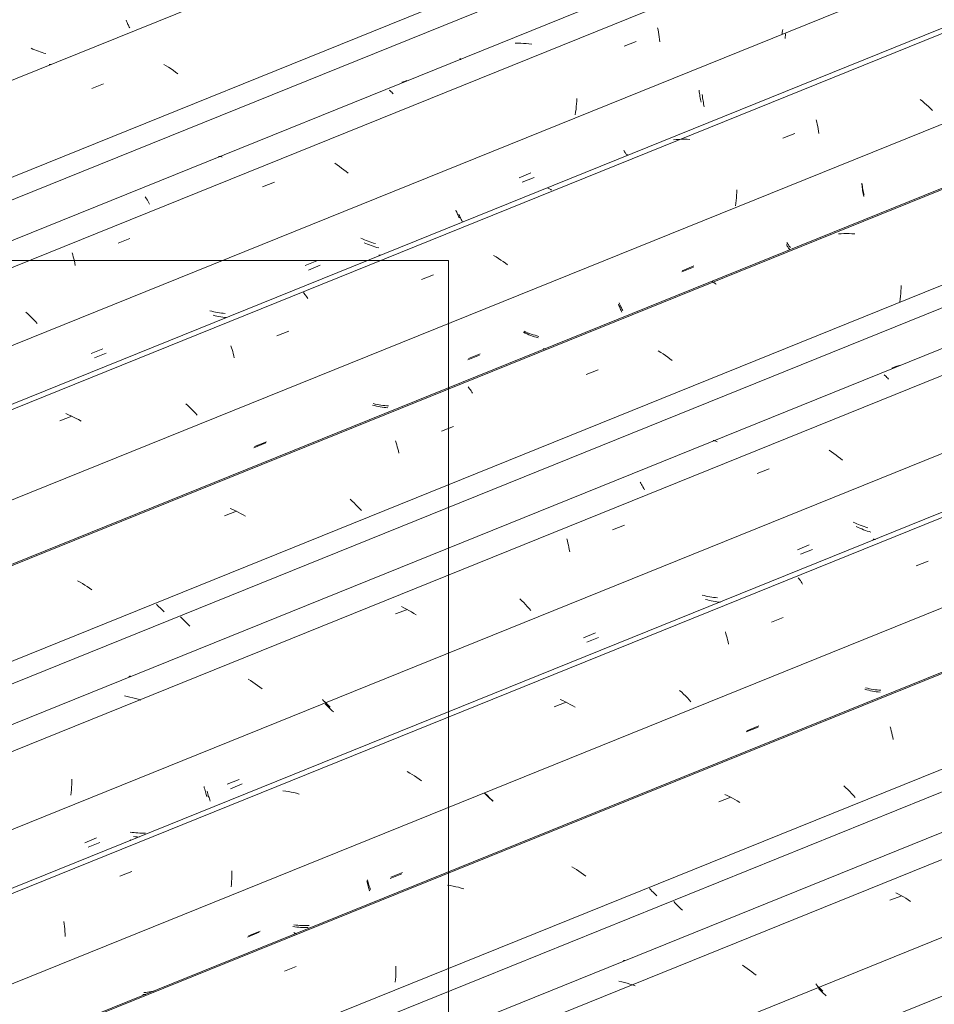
# Model space of a CAD drawing. Header units: metres. Extents: x -15.1 to 0.1, y 4 to 14.1.
# Tile 16 of 67: x -10.977 to -10.251, y 10.414 to 11.195. Entities that reach past the tile are written whole.
import ezdxf

# ---------------------------------------------------------------- set-up
doc = ezdxf.new("R2010")
doc.units = ezdxf.units.M
doc.layers.add('A-GLAZ-CWMG', color=7, linetype='Continuous', lineweight=5)
doc.layers.add('G-ANNO-TEXT', color=7, linetype='Continuous', lineweight=9)

# ---------------------------------------------------------------- blocks, each defined once
blk = doc.blocks.new('FP_69-ISO_01')
at = {"layer": 'A-GLAZ-CWMG'}
blk.add_line((-9.07945, 10.89198), (-11.55946, 9.8897), dxfattribs=at)
blk = doc.blocks.new('FP_70-ISO_01')
at = {"layer": 'A-GLAZ-CWMG', "color": 9, "true_color": 0xc0c0c0}
for p, q in [((-10.34436, 10.42958), (-10.34526, 10.43055)), ((-10.34343, 10.42861), (-10.34436, 10.42958)), ((-10.34248, 10.42764), (-10.34343, 10.42861)), ((-10.3415, 10.42669), (-10.34248, 10.42764)), ((-10.34049, 10.42573), (-10.3415, 10.42669)), ((-10.33947, 10.42479), (-10.34049, 10.42573))]:
    blk.add_line(p, q, dxfattribs=at)
blk = doc.blocks.new('FP_71-ISO_01')
at = {"layer": 'A-GLAZ-CWMG'}
blk.add_line((-8.65948, 11.17006), (-11.66254, 9.95639), dxfattribs=at)
blk = doc.blocks.new('FP_72-ISO_01')
at = {"layer": 'A-GLAZ-CWMG', "color": 9, "true_color": 0xc0c0c0}
for p, q in [((-10.45686, 10.49489), (-10.45776, 10.49589)), ((-10.45592, 10.49389), (-10.45686, 10.49489)), ((-10.45496, 10.4929), (-10.45592, 10.49389)), ((-10.45397, 10.49191), (-10.45496, 10.4929)), ((-10.45295, 10.49093), (-10.45397, 10.49191)), ((-10.45191, 10.48996), (-10.45295, 10.49093)), ((-10.45085, 10.489), (-10.45191, 10.48996))]:
    blk.add_line(p, q, dxfattribs=at)
blk = doc.blocks.new('Rectangular Mullion - Telha Fibrocimento - Ondulada-1908998-ISO_01')
at = {"layer": 'A-GLAZ-CWMG'}
blk.add_line((-8.65948, 11.22371), (-11.7172, 9.98794), dxfattribs=at)
for name in ['FP_71-ISO_01', 'FP_72-ISO_01', 'FP_69-ISO_01', 'FP_70-ISO_01']:
    blk.add_blockref(name, (0, 0), dxfattribs=at)
blk = doc.blocks.new('FP_78-ISO_01')
at = {"layer": 'A-GLAZ-CWMG', "color": 9, "true_color": 0xc0c0c0}
for p, q in [((-10.34205, 10.42595), (-10.34297, 10.42694)), ((-10.3411, 10.42497), (-10.34205, 10.42595)), ((-10.34012, 10.424), (-10.3411, 10.42497)), ((-10.33912, 10.42303), (-10.34012, 10.424)), ((-10.33809, 10.42207), (-10.33912, 10.42303)), ((-10.33704, 10.42112), (-10.33809, 10.42207))]:
    blk.add_line(p, q, dxfattribs=at)
blk = doc.blocks.new('FP_79-ISO_01')
at = {"layer": 'A-GLAZ-CWMG'}
blk.add_line((-8.65948, 11.19152), (-11.69171, 9.96606), dxfattribs=at)
at = {"layer": 'A-GLAZ-CWMG', "color": 9, "true_color": 0xc0c0c0}
for p, q in [((-10.27959, 10.50188), (-10.28158, 10.50293)), ((-10.28637, 10.49687), (-10.27689, 10.50053)), ((-10.27763, 10.50078), (-10.27959, 10.50188)), ((-10.27569, 10.49965), (-10.27763, 10.50078)), ((-10.27378, 10.49848), (-10.27569, 10.49965)), ((-10.27189, 10.49727), (-10.27378, 10.49848)), ((-10.27003, 10.49602), (-10.27189, 10.49727)), ((-10.49788, 10.44901), (-10.49747, 10.44908)), ((-10.49747, 10.44908), (-10.49704, 10.44909)), ((-10.49704, 10.44909), (-10.49659, 10.44905)), ((-10.40146, 10.44411), (-10.40333, 10.44533)), ((-10.39961, 10.44285), (-10.40146, 10.44411)), ((-10.39779, 10.44156), (-10.39961, 10.44285)), ((-10.396, 10.44024), (-10.39779, 10.44156)), ((-10.39424, 10.43889), (-10.396, 10.44024)), ((-10.49912, 10.43226), (-10.50127, 10.43275)), ((-10.49697, 10.43171), (-10.49912, 10.43226)), ((-10.39251, 10.43751), (-10.39424, 10.43889)), ((-10.49484, 10.43111), (-10.49697, 10.43171)), ((-10.49271, 10.43046), (-10.49484, 10.43111)), ((-10.49059, 10.42976), (-10.49271, 10.43046)), ((-10.48849, 10.429), (-10.49059, 10.42976))]:
    blk.add_line(p, q, dxfattribs=at)
blk = doc.blocks.new('FP_80-ISO_01')
at = {"layer": 'A-GLAZ-CWMG', "color": 9, "true_color": 0xc0c0c0}
for p, q in [((-10.47606, 10.50518), (-10.47696, 10.50617)), ((-10.47512, 10.5042), (-10.47606, 10.50518)), ((-10.47417, 10.50322), (-10.47512, 10.5042)), ((-10.47319, 10.50225), (-10.47417, 10.50322)), ((-10.47218, 10.50129), (-10.47319, 10.50225)), ((-10.47114, 10.50033), (-10.47218, 10.50129))]:
    blk.add_line(p, q, dxfattribs=at)
blk = doc.blocks.new('FP_81-ISO_01')
at = {"layer": 'A-GLAZ-CWMG'}
blk.add_line((-8.65948, 11.3186), (-11.82119, 10.04081), dxfattribs=at)
at = {"layer": 'A-GLAZ-CWMG', "color": 9, "true_color": 0xc0c0c0}
for p, q in [((-10.28623, 10.6344), (-10.28577, 10.63286)), ((-10.28577, 10.63286), (-10.28532, 10.63127)), ((-10.28532, 10.63127), (-10.28489, 10.62964)), ((-10.28489, 10.62964), (-10.28449, 10.62797)), ((-10.28449, 10.62797), (-10.28411, 10.62626)), ((-10.28411, 10.62626), (-10.28375, 10.62451)), ((-10.41536, 10.5799), (-10.4174, 10.58084)), ((-10.32124, 10.58616), (-10.32281, 10.58764)), ((-10.31971, 10.58466), (-10.32124, 10.58616)), ((-10.31821, 10.58315), (-10.31971, 10.58466)), ((-10.31676, 10.58162), (-10.31821, 10.58315)), ((-10.31534, 10.58008), (-10.31676, 10.58162)), ((-10.42205, 10.57501), (-10.41258, 10.5787)), ((-10.41334, 10.57892), (-10.41536, 10.5799)), ((-10.41134, 10.57789), (-10.41334, 10.57892)), ((-10.40936, 10.57681), (-10.41134, 10.57789)), ((-10.40741, 10.5757), (-10.40936, 10.57681)), ((-10.40549, 10.57454), (-10.40741, 10.5757)), ((-10.31397, 10.57853), (-10.31534, 10.58008)), ((-10.53681, 10.5224), (-10.53875, 10.52353)), ((-10.5349, 10.52122), (-10.53681, 10.5224)), ((-10.53301, 10.52001), (-10.5349, 10.52122)), ((-10.53116, 10.51876), (-10.53301, 10.52001)), ((-10.52933, 10.51748), (-10.53116, 10.51876)), ((-10.52754, 10.51616), (-10.52933, 10.51748)), ((-10.63507, 10.50854), (-10.63723, 10.50888)), ((-10.6329, 10.50815), (-10.63507, 10.50854)), ((-10.63074, 10.5077), (-10.6329, 10.50815)), ((-10.62859, 10.50719), (-10.63074, 10.5077)), ((-10.62644, 10.50663), (-10.62859, 10.50719)), ((-10.62431, 10.50602), (-10.62644, 10.50663)), ((-10.76669, 10.44082), (-10.75721, 10.44451)), ((-10.67821, 10.44049), (-10.67827, 10.43838)), ((-10.67818, 10.44259), (-10.67821, 10.44049)), ((-10.67819, 10.44467), (-10.67818, 10.44259)), ((-10.67851, 10.4341), (-10.6787, 10.43195)), ((-10.67837, 10.43625), (-10.67851, 10.4341)), ((-10.67827, 10.43838), (-10.67837, 10.43625))]:
    blk.add_line(p, q, dxfattribs=at)
blk = doc.blocks.new('FP_82-ISO_01')
at = {"layer": 'A-GLAZ-CWMG', "color": 9, "true_color": 0xc0c0c0}
for p, q in [((-10.30473, 10.66381), (-10.30622, 10.66422)), ((-10.30323, 10.66344), (-10.30473, 10.66381)), ((-10.30172, 10.6631), (-10.30323, 10.66344)), ((-10.30021, 10.66279), (-10.30172, 10.6631)), ((-10.2987, 10.66252), (-10.30021, 10.66279)), ((-10.29718, 10.66229), (-10.2987, 10.66252)), ((-10.29566, 10.6621), (-10.29718, 10.66229)), ((-10.29414, 10.66194), (-10.29566, 10.6621)), ((-10.40028, 10.63042), (-10.39096, 10.63426)), ((-10.60611, 10.58044), (-10.60704, 10.58145)), ((-10.60515, 10.57943), (-10.60611, 10.58044)), ((-10.60416, 10.57842), (-10.60515, 10.57943)), ((-10.60314, 10.57743), (-10.60416, 10.57842)), ((-10.6021, 10.57644), (-10.60314, 10.57743)), ((-10.60103, 10.57545), (-10.6021, 10.57644)), ((-10.70133, 10.51233), (-10.70108, 10.51122)), ((-10.70108, 10.51122), (-10.70081, 10.51014)), ((-10.68287, 10.51417), (-10.67354, 10.518)), ((-10.70081, 10.51014), (-10.70053, 10.5091)), ((-10.70053, 10.5091), (-10.70024, 10.50808)), ((-10.70024, 10.50808), (-10.69994, 10.5071)), ((-10.69994, 10.5071), (-10.69963, 10.50615)), ((-10.69963, 10.50615), (-10.69931, 10.50523)), ((-10.69931, 10.50523), (-10.69898, 10.50434)), ((-10.79589, 10.4677), (-10.78657, 10.47153)), ((-10.75838, 10.47592), (-10.75989, 10.47615)), ((-10.75685, 10.47572), (-10.75838, 10.47592)), ((-10.75533, 10.47556), (-10.75685, 10.47572)), ((-10.75381, 10.47544), (-10.75533, 10.47556)), ((-10.75229, 10.47536), (-10.75381, 10.47544)), ((-10.75077, 10.47531), (-10.75229, 10.47536)), ((-10.74925, 10.47531), (-10.75077, 10.47531)), ((-10.74773, 10.47534), (-10.74925, 10.47531)), ((-10.75985, 10.46982), (-10.75951, 10.46947)), ((-10.87746, 10.4222), (-10.87897, 10.42211)), ((-10.87643, 10.42229), (-10.87746, 10.4222))]:
    blk.add_line(p, q, dxfattribs=at)
blk = doc.blocks.new('FP_83-ISO_01')
at = {"layer": 'A-GLAZ-CWMG'}
blk.add_line((-8.65948, 11.44551), (-11.95049, 10.11546), dxfattribs=at)
at = {"layer": 'A-GLAZ-CWMG', "color": 9, "true_color": 0xc0c0c0}
for p, q in [((-10.2997, 10.78309), (-10.29929, 10.78317)), ((-10.29929, 10.78317), (-10.29885, 10.78318)), ((-10.29885, 10.78318), (-10.2984, 10.78313)), ((-10.2984, 10.78313), (-10.29792, 10.78303)), ((-10.26563, 10.76221), (-10.25616, 10.7659)), ((-10.35918, 10.75275), (-10.35859, 10.75205)), ((-10.35859, 10.75205), (-10.35801, 10.75129)), ((-10.35801, 10.75129), (-10.35742, 10.75046)), ((-10.35742, 10.75046), (-10.35683, 10.74958)), ((-10.35683, 10.74958), (-10.35624, 10.74865)), ((-10.35624, 10.74865), (-10.35565, 10.74765)), ((-10.38041, 10.71753), (-10.37094, 10.72122)), ((-10.41689, 10.70982), (-10.41641, 10.70831)), ((-10.41641, 10.70831), (-10.41594, 10.70675)), ((-10.41594, 10.70675), (-10.4155, 10.70515)), ((-10.4155, 10.70515), (-10.41508, 10.70351)), ((-10.41508, 10.70351), (-10.41468, 10.70182)), ((-10.41468, 10.70182), (-10.41431, 10.7001)), ((-10.45155, 10.66193), (-10.45315, 10.6634)), ((-10.45, 10.66045), (-10.45155, 10.66193)), ((-10.44848, 10.65894), (-10.45, 10.66045)), ((-10.447, 10.65742), (-10.44848, 10.65894)), ((-10.55261, 10.65045), (-10.54313, 10.65414)), ((-10.54593, 10.65531), (-10.54798, 10.65622)), ((-10.5439, 10.65435), (-10.54593, 10.65531)), ((-10.54189, 10.65335), (-10.5439, 10.65435)), ((-10.5399, 10.6523), (-10.54189, 10.65335)), ((-10.53793, 10.65121), (-10.5399, 10.6523)), ((-10.53599, 10.65008), (-10.53793, 10.65121)), ((-10.44556, 10.65589), (-10.447, 10.65742)), ((-10.44417, 10.65434), (-10.44556, 10.65589)), ((-10.66726, 10.59785), (-10.66922, 10.59897)), ((-10.66534, 10.5967), (-10.66726, 10.59785)), ((-10.66344, 10.59551), (-10.66534, 10.5967)), ((-10.66156, 10.59428), (-10.66344, 10.59551)), ((-10.65972, 10.59302), (-10.66156, 10.59428)), ((-10.65791, 10.59172), (-10.65972, 10.59302)), ((-10.76563, 10.5835), (-10.7678, 10.5838)), ((-10.76346, 10.58314), (-10.76563, 10.5835)), ((-10.7613, 10.58273), (-10.76346, 10.58314)), ((-10.75914, 10.58226), (-10.7613, 10.58273)), ((-10.75699, 10.58173), (-10.75914, 10.58226)), ((-10.75485, 10.58114), (-10.75699, 10.58173)), ((-10.89712, 10.51602), (-10.88764, 10.51972)), ((-10.80842, 10.5202), (-10.80839, 10.51813)), ((-10.80839, 10.51813), (-10.8084, 10.51604)), ((-10.80853, 10.5118), (-10.80866, 10.50966)), ((-10.80845, 10.51393), (-10.80853, 10.5118)), ((-10.8084, 10.51604), (-10.80845, 10.51393)), ((-10.80866, 10.50966), (-10.80882, 10.50751)), ((-10.94159, 10.48004), (-10.94134, 10.47814)), ((-10.94134, 10.47814), (-10.94112, 10.47622)), ((-10.94112, 10.47622), (-10.94093, 10.47426)), ((-10.94093, 10.47426), (-10.94078, 10.47228)), ((-10.94078, 10.47228), (-10.94065, 10.47027)), ((-10.94065, 10.47027), (-10.94057, 10.46823))]:
    blk.add_line(p, q, dxfattribs=at)
blk = doc.blocks.new('FP_84-ISO_01')
at = {"layer": 'A-GLAZ-CWMG', "color": 9, "true_color": 0xc0c0c0}
for p, q in [((-10.31415, 10.79613), (-10.31555, 10.79678)), ((-10.31273, 10.7955), (-10.31415, 10.79613)), ((-10.3113, 10.7949), (-10.31273, 10.7955)), ((-10.30985, 10.79433), (-10.3113, 10.7949)), ((-10.30839, 10.79379), (-10.30985, 10.79433)), ((-10.30693, 10.79328), (-10.30839, 10.79379)), ((-10.30545, 10.79281), (-10.30693, 10.79328)), ((-10.30397, 10.79236), (-10.30545, 10.79281)), ((-10.35973, 10.77491), (-10.3504, 10.77875)), ((-10.43373, 10.73858), (-10.43523, 10.73898)), ((-10.43223, 10.73822), (-10.43373, 10.73858)), ((-10.43072, 10.73789), (-10.43223, 10.73822)), ((-10.42921, 10.73759), (-10.43072, 10.73789)), ((-10.42769, 10.73734), (-10.42921, 10.73759)), ((-10.42618, 10.73711), (-10.42769, 10.73734)), ((-10.42465, 10.73693), (-10.42618, 10.73711)), ((-10.42313, 10.73678), (-10.42465, 10.73693)), ((-10.52932, 10.70515), (-10.51999, 10.70898)), ((-10.73551, 10.6552), (-10.73648, 10.65624)), ((-10.73451, 10.65416), (-10.73551, 10.6552)), ((-10.73348, 10.65312), (-10.73451, 10.65416)), ((-10.73243, 10.65209), (-10.73348, 10.65312)), ((-10.73134, 10.65108), (-10.73243, 10.65209)), ((-10.73023, 10.65007), (-10.73134, 10.65108)), ((-10.81194, 10.58895), (-10.80261, 10.59278)), ((-10.83042, 10.58707), (-10.83016, 10.58597)), ((-10.83016, 10.58597), (-10.82989, 10.5849)), ((-10.82989, 10.5849), (-10.82961, 10.58386)), ((-10.82961, 10.58386), (-10.82932, 10.58285)), ((-10.82932, 10.58285), (-10.82901, 10.58188)), ((-10.82901, 10.58188), (-10.8287, 10.58093)), ((-10.8287, 10.58093), (-10.82837, 10.58003)), ((-10.82837, 10.58003), (-10.82804, 10.57915)), ((-10.88744, 10.55077), (-10.88896, 10.551)), ((-10.88592, 10.55059), (-10.88744, 10.55077)), ((-10.8844, 10.55044), (-10.88592, 10.55059)), ((-10.88287, 10.55032), (-10.8844, 10.55044)), ((-10.88135, 10.55025), (-10.88287, 10.55032)), ((-10.87983, 10.55021), (-10.88135, 10.55025)), ((-10.87831, 10.55022), (-10.87983, 10.55021)), ((-10.8768, 10.55026), (-10.87831, 10.55022)), ((-10.92498, 10.54249), (-10.91565, 10.54633)), ((-10.88891, 10.54475), (-10.88857, 10.5444))]:
    blk.add_line(p, q, dxfattribs=at)
blk = doc.blocks.new('FP_85-ISO_01')
at = {"layer": 'A-GLAZ-CWMG'}
blk.add_line((-8.65948, 11.55385), (-12.05357, 10.18215), dxfattribs=at)
blk = doc.blocks.new('FP_86-ISO_01')
at = {"layer": 'A-GLAZ-CWMG', "color": 9, "true_color": 0xc0c0c0}
for p, q in [((-10.84801, 10.72052), (-10.84898, 10.72158)), ((-10.84702, 10.71946), (-10.84801, 10.72052)), ((-10.84599, 10.71841), (-10.84702, 10.71946)), ((-10.84494, 10.71736), (-10.84599, 10.71841)), ((-10.84386, 10.71632), (-10.84494, 10.71736)), ((-10.84274, 10.71529), (-10.84386, 10.71632)), ((-10.8416, 10.71428), (-10.84274, 10.71529))]:
    blk.add_line(p, q, dxfattribs=at)
blk = doc.blocks.new('Rectangular Mullion - Telha Fibrocimento - Ondulada-V73-ISO_01')
at = {"layer": 'A-GLAZ-CWMG'}
for p, q in [((-8.65948, 11.6075), (-12.10823, 10.21371)), ((-8.65948, 11.36954), (-11.86578, 10.07373)), ((-8.65948, 11.24171), (-11.73554, 9.99853)), ((-8.81098, 11.04698), (-11.59953, 9.92001))]:
    blk.add_line(p, q, dxfattribs=at)
for name in ['FP_85-ISO_01', 'FP_86-ISO_01', 'FP_83-ISO_01', 'FP_84-ISO_01', 'FP_81-ISO_01', 'FP_82-ISO_01', 'FP_79-ISO_01', 'FP_80-ISO_01', 'FP_78-ISO_01']:
    blk.add_blockref(name, (0, 0), dxfattribs=at)
blk = doc.blocks.new('FP_88-ISO_01')
at = {"layer": 'A-GLAZ-CWMG'}
blk.add_line((-8.65948, 11.31764), (-11.8129, 10.0432), dxfattribs=at)
blk = doc.blocks.new('FP_89-ISO_01')
at = {"layer": 'A-GLAZ-CWMG', "color": 9, "true_color": 0xc0c0c0}
for p, q in [((-10.30421, 10.66502), (-10.30571, 10.66539)), ((-10.3027, 10.66468), (-10.30421, 10.66502)), ((-10.30118, 10.66438), (-10.3027, 10.66468)), ((-10.29966, 10.66412), (-10.30118, 10.66438)), ((-10.29814, 10.66389), (-10.29966, 10.66412)), ((-10.29661, 10.66369), (-10.29814, 10.66389)), ((-10.29509, 10.66354), (-10.29661, 10.66369)), ((-10.29356, 10.66342), (-10.29509, 10.66354)), ((-10.3998, 10.63139), (-10.39048, 10.63523)), ((-10.60709, 10.58099), (-10.60817, 10.58209)), ((-10.60598, 10.5799), (-10.60709, 10.58099)), ((-10.60484, 10.57881), (-10.60598, 10.5799)), ((-10.60367, 10.57774), (-10.60484, 10.57881)), ((-10.60247, 10.57668), (-10.60367, 10.57774)), ((-10.60124, 10.57563), (-10.60247, 10.57668)), ((-10.68223, 10.51513), (-10.67291, 10.51896)), ((-10.7008, 10.51305), (-10.70052, 10.51199)), ((-10.70052, 10.51199), (-10.70023, 10.51096)), ((-10.70023, 10.51096), (-10.69993, 10.50996)), ((-10.69993, 10.50996), (-10.69961, 10.50899)), ((-10.69961, 10.50899), (-10.69929, 10.50806)), ((-10.69929, 10.50806), (-10.69897, 10.50715)), ((-10.69897, 10.50715), (-10.69863, 10.50628)), ((-10.69863, 10.50628), (-10.69829, 10.50544)), ((-10.7952, 10.46865), (-10.78588, 10.47249)), ((-10.75761, 10.47723), (-10.75913, 10.47742)), ((-10.75906, 10.47149), (-10.75872, 10.47117)), ((-10.75608, 10.47708), (-10.75761, 10.47723)), ((-10.75455, 10.47697), (-10.75608, 10.47708)), ((-10.75303, 10.47689), (-10.75455, 10.47697)), ((-10.7515, 10.47685), (-10.75303, 10.47689)), ((-10.74998, 10.47685), (-10.7515, 10.47685)), ((-10.74846, 10.47688), (-10.74998, 10.47685)), ((-10.74695, 10.47696), (-10.74846, 10.47688)), ((-10.75872, 10.47117), (-10.75839, 10.47089)), ((-10.75839, 10.47089), (-10.75807, 10.47065)), ((-10.75807, 10.47065), (-10.75775, 10.47045)), ((-10.75775, 10.47045), (-10.75745, 10.47029)), ((-10.87214, 10.42448), (-10.87362, 10.42423)), ((-10.87066, 10.42476), (-10.87214, 10.42448)), ((-10.8699, 10.42492), (-10.87066, 10.42476)), ((-10.87662, 10.42386), (-10.87813, 10.42373)), ((-10.87512, 10.42403), (-10.87662, 10.42386)), ((-10.87362, 10.42423), (-10.87512, 10.42403))]:
    blk.add_line(p, q, dxfattribs=at)
blk = doc.blocks.new('FP_90-ISO_01')
at = {"layer": 'A-GLAZ-CWMG'}
blk.add_line((-8.65948, 11.44131), (-11.94622, 10.113), dxfattribs=at)
blk = doc.blocks.new('FP_91-ISO_01')
at = {"layer": 'A-GLAZ-CWMG', "color": 9, "true_color": 0xc0c0c0}
for p, q in [((-10.31162, 10.79257), (-10.31303, 10.79322)), ((-10.3102, 10.79195), (-10.31162, 10.79257)), ((-10.30876, 10.79136), (-10.3102, 10.79195)), ((-10.30731, 10.79079), (-10.30876, 10.79136)), ((-10.30585, 10.79026), (-10.30731, 10.79079)), ((-10.30438, 10.78976), (-10.30585, 10.79026)), ((-10.3029, 10.78929), (-10.30438, 10.78976)), ((-10.30142, 10.78885), (-10.3029, 10.78929)), ((-10.35718, 10.77137), (-10.34786, 10.77521)), ((-10.43117, 10.73507), (-10.43267, 10.73546)), ((-10.42966, 10.73472), (-10.43117, 10.73507)), ((-10.42816, 10.73439), (-10.42966, 10.73472)), ((-10.42664, 10.73411), (-10.42816, 10.73439)), ((-10.42512, 10.73386), (-10.42664, 10.73411)), ((-10.4236, 10.73364), (-10.42512, 10.73386)), ((-10.42208, 10.73346), (-10.4236, 10.73364)), ((-10.42077, 10.73334), (-10.42208, 10.73346)), ((-10.52676, 10.7016), (-10.51743, 10.70543)), ((-10.7332, 10.65157), (-10.73419, 10.65262)), ((-10.73217, 10.65051), (-10.7332, 10.65157)), ((-10.73112, 10.64947), (-10.73217, 10.65051)), ((-10.73004, 10.64843), (-10.73112, 10.64947)), ((-10.72893, 10.6474), (-10.73004, 10.64843)), ((-10.7278, 10.64638), (-10.72893, 10.6474)), ((-10.80935, 10.58539), (-10.80003, 10.58923)), ((-10.82785, 10.58347), (-10.82759, 10.58238)), ((-10.82759, 10.58238), (-10.82732, 10.58132)), ((-10.82732, 10.58132), (-10.82703, 10.58029)), ((-10.82703, 10.58029), (-10.82673, 10.57929)), ((-10.82673, 10.57929), (-10.82642, 10.57832)), ((-10.82642, 10.57832), (-10.82611, 10.57739)), ((-10.82611, 10.57739), (-10.82578, 10.57649)), ((-10.82578, 10.57649), (-10.82545, 10.57562)), ((-10.92238, 10.53894), (-10.91305, 10.54277)), ((-10.88483, 10.54728), (-10.88635, 10.5475)), ((-10.88331, 10.5471), (-10.88483, 10.54728)), ((-10.88191, 10.54697), (-10.88331, 10.5471))]:
    blk.add_line(p, q, dxfattribs=at)
blk = doc.blocks.new('FP_92-ISO_01')
at = {"layer": 'A-GLAZ-CWMG'}
blk.add_line((-8.65948, 11.57531), (-12.08274, 10.19182), dxfattribs=at)
at = {"layer": 'A-GLAZ-CWMG', "color": 9, "true_color": 0xc0c0c0}
for p, q in [((-10.2829, 10.91967), (-10.28488, 10.91892)), ((-10.2809, 10.92038), (-10.2829, 10.91967)), ((-10.27889, 10.92102), (-10.2809, 10.92038)), ((-10.27685, 10.9216), (-10.27889, 10.92102)), ((-10.29097, 10.91362), (-10.29042, 10.9132)), ((-10.29042, 10.9132), (-10.28987, 10.91273)), ((-10.28987, 10.91273), (-10.2893, 10.9122)), ((-10.2893, 10.9122), (-10.28873, 10.91161)), ((-10.28873, 10.91161), (-10.28815, 10.91097)), ((-10.28815, 10.91097), (-10.28757, 10.91026)), ((-10.42646, 10.86148), (-10.42601, 10.86146)), ((-10.42601, 10.86146), (-10.42554, 10.86138)), ((-10.42554, 10.86138), (-10.42506, 10.86124)), ((-10.42506, 10.86124), (-10.42456, 10.86105)), ((-10.42456, 10.86105), (-10.42405, 10.86079)), ((-10.42405, 10.86079), (-10.42352, 10.86048)), ((-10.33265, 10.85264), (-10.33448, 10.85392)), ((-10.33084, 10.85134), (-10.33265, 10.85264)), ((-10.32907, 10.85), (-10.33084, 10.85134)), ((-10.32732, 10.84864), (-10.32907, 10.85)), ((-10.32561, 10.84725), (-10.32732, 10.84864)), ((-10.32394, 10.84584), (-10.32561, 10.84725)), ((-10.39158, 10.83535), (-10.38211, 10.83902)), ((-10.48458, 10.82853), (-10.48399, 10.82765)), ((-10.48399, 10.82765), (-10.48341, 10.82672)), ((-10.48341, 10.82672), (-10.48282, 10.82573)), ((-10.48282, 10.82573), (-10.48224, 10.82469)), ((-10.48224, 10.82469), (-10.48167, 10.8236)), ((-10.48167, 10.8236), (-10.4811, 10.82245)), ((-10.50636, 10.79082), (-10.49689, 10.7945)), ((-10.54266, 10.78351), (-10.54222, 10.7819)), ((-10.54222, 10.7819), (-10.54181, 10.78025)), ((-10.54181, 10.78025), (-10.54142, 10.77855)), ((-10.54142, 10.77855), (-10.54105, 10.77682)), ((-10.54105, 10.77682), (-10.54071, 10.77505)), ((-10.54071, 10.77505), (-10.54039, 10.77324)), ((-10.67183, 10.72893), (-10.67384, 10.72994)), ((-10.57834, 10.73451), (-10.57987, 10.73601)), ((-10.57684, 10.733), (-10.57834, 10.73451)), ((-10.57539, 10.73147), (-10.57684, 10.733)), ((-10.57397, 10.72993), (-10.57539, 10.73147)), ((-10.57259, 10.72838), (-10.57397, 10.72993)), ((-10.67857, 10.72396), (-10.6691, 10.72764)), ((-10.66985, 10.72788), (-10.67183, 10.72893)), ((-10.66789, 10.72678), (-10.66985, 10.72788)), ((-10.66595, 10.72565), (-10.66789, 10.72678)), ((-10.66403, 10.72447), (-10.66595, 10.72565)), ((-10.66215, 10.72327), (-10.66403, 10.72447)), ((-10.57126, 10.72682), (-10.57259, 10.72838)), ((-10.88998, 10.67437), (-10.88958, 10.67448)), ((-10.88958, 10.67448), (-10.88916, 10.67455)), ((-10.88916, 10.67455), (-10.88873, 10.67455)), ((-10.79346, 10.67115), (-10.79536, 10.67234)), ((-10.79158, 10.66993), (-10.79346, 10.67115)), ((-10.78974, 10.66867), (-10.79158, 10.66993)), ((-10.78792, 10.66737), (-10.78974, 10.66867)), ((-10.78614, 10.66605), (-10.78792, 10.66737)), ((-10.89129, 10.65863), (-10.89345, 10.65908)), ((-10.78438, 10.6647), (-10.78614, 10.66605)), ((-10.88914, 10.65812), (-10.89129, 10.65863)), ((-10.88699, 10.65757), (-10.88914, 10.65812)), ((-10.88485, 10.65695), (-10.88699, 10.65757)), ((-10.88273, 10.65629), (-10.88485, 10.65695)), ((-10.88061, 10.65558), (-10.88273, 10.65629)), ((-10.93534, 10.58886), (-10.93544, 10.58673)), ((-10.93528, 10.59098), (-10.93534, 10.58886)), ((-10.93525, 10.59308), (-10.93528, 10.59098)), ((-10.93576, 10.58244), (-10.93598, 10.58027)), ((-10.93558, 10.58459), (-10.93576, 10.58244)), ((-10.93544, 10.58673), (-10.93558, 10.58459))]:
    blk.add_line(p, q, dxfattribs=at)
blk = doc.blocks.new('FP_93-ISO_01')
at = {"layer": 'A-GLAZ-CWMG', "color": 9, "true_color": 0xc0c0c0}
for p, q in [((-10.8672, 10.73081), (-10.86816, 10.73186)), ((-10.8662, 10.72976), (-10.8672, 10.73081)), ((-10.86517, 10.72872), (-10.8662, 10.72976)), ((-10.86412, 10.72768), (-10.86517, 10.72872)), ((-10.86304, 10.72665), (-10.86412, 10.72768)), ((-10.86192, 10.72563), (-10.86304, 10.72665))]:
    blk.add_line(p, q, dxfattribs=at)
blk = doc.blocks.new('FP_94-ISO_01')
at = {"layer": 'A-GLAZ-CWMG'}
blk.add_line((-8.65948, 11.70239), (-12.21222, 10.26657), dxfattribs=at)
at = {"layer": 'A-GLAZ-CWMG', "color": 9, "true_color": 0xc0c0c0}
for p, q in [((-10.32512, 11.02554), (-10.32726, 11.0254)), ((-10.32297, 11.02563), (-10.32512, 11.02554)), ((-10.32081, 11.02565), (-10.32297, 11.02563)), ((-10.31865, 11.02561), (-10.32081, 11.02565)), ((-10.31648, 11.02551), (-10.31865, 11.02561)), ((-10.31432, 11.02535), (-10.31648, 11.02551)), ((-10.42729, 10.98747), (-10.42679, 10.98728)), ((-10.42679, 10.98728), (-10.42627, 10.98702)), ((-10.42627, 10.98702), (-10.42574, 10.98671)), ((-10.42574, 10.98671), (-10.4252, 10.98633)), ((-10.4252, 10.98633), (-10.42464, 10.98589)), ((-10.42464, 10.98589), (-10.42408, 10.9854)), ((-10.27767, 10.98023), (-10.27784, 10.97807)), ((-10.27753, 10.98237), (-10.27767, 10.98023)), ((-10.27744, 10.9845), (-10.27753, 10.98237)), ((-10.27831, 10.97374), (-10.27861, 10.97156)), ((-10.27805, 10.97591), (-10.27831, 10.97374)), ((-10.27784, 10.97807), (-10.27805, 10.97591)), ((-10.56143, 10.93421), (-10.56102, 10.9343)), ((-10.56102, 10.9343), (-10.56059, 10.93432)), ((-10.56059, 10.93432), (-10.56013, 10.93429)), ((-10.56013, 10.93429), (-10.55966, 10.93419)), ((-10.4682, 10.93146), (-10.47011, 10.93264)), ((-10.46632, 10.93024), (-10.4682, 10.93146)), ((-10.46447, 10.92899), (-10.46632, 10.93024)), ((-10.46265, 10.9277), (-10.46447, 10.92899)), ((-10.46086, 10.92637), (-10.46265, 10.9277)), ((-10.45911, 10.92502), (-10.46086, 10.92637)), ((-10.52731, 10.91379), (-10.51784, 10.91748)), ((-10.62089, 10.90402), (-10.6203, 10.90333)), ((-10.6203, 10.90333), (-10.61971, 10.90258)), ((-10.61971, 10.90258), (-10.61912, 10.90177)), ((-10.61912, 10.90177), (-10.61853, 10.9009)), ((-10.61853, 10.9009), (-10.61794, 10.89998)), ((-10.61794, 10.89998), (-10.61735, 10.899)), ((-10.64203, 10.86904), (-10.63256, 10.87273)), ((-10.67852, 10.86125), (-10.67803, 10.85976)), ((-10.67803, 10.85976), (-10.67756, 10.85821)), ((-10.67756, 10.85821), (-10.67711, 10.85662)), ((-10.67711, 10.85662), (-10.67669, 10.85499)), ((-10.67669, 10.85499), (-10.67628, 10.85332)), ((-10.67628, 10.85332), (-10.6759, 10.8516)), ((-10.713, 10.81351), (-10.71461, 10.81497)), ((-10.80748, 10.80669), (-10.80954, 10.80759)), ((-10.71143, 10.81203), (-10.713, 10.81351)), ((-10.7099, 10.81054), (-10.71143, 10.81203)), ((-10.70841, 10.80902), (-10.7099, 10.81054)), ((-10.70696, 10.80749), (-10.70841, 10.80902)), ((-10.70555, 10.80595), (-10.70696, 10.80749)), ((-10.81415, 10.80184), (-10.80468, 10.80554)), ((-10.80544, 10.80574), (-10.80748, 10.80669)), ((-10.80343, 10.80475), (-10.80544, 10.80574)), ((-10.80143, 10.80371), (-10.80343, 10.80475)), ((-10.79946, 10.80263), (-10.80143, 10.80371)), ((-10.79751, 10.80151), (-10.79946, 10.80263)), ((-10.92872, 10.7492), (-10.93068, 10.75031)), ((-10.92679, 10.74806), (-10.92872, 10.7492)), ((-10.92489, 10.74687), (-10.92679, 10.74806)), ((-10.92301, 10.74565), (-10.92489, 10.74687)), ((-10.92116, 10.7444), (-10.92301, 10.74565)), ((-10.91934, 10.74311), (-10.92116, 10.7444))]:
    blk.add_line(p, q, dxfattribs=at)
blk = doc.blocks.new('FP_95-ISO_01')
at = {"layer": 'A-GLAZ-CWMG', "color": 9, "true_color": 0xc0c0c0}
for p, q in [((-10.30864, 11.06486), (-10.30852, 11.06355)), ((-10.30852, 11.06355), (-10.30838, 11.06227)), ((-10.30838, 11.06227), (-10.30822, 11.06102)), ((-10.30822, 11.06102), (-10.30804, 11.05978)), ((-10.30804, 11.05978), (-10.30785, 11.05857)), ((-10.30785, 11.05857), (-10.30764, 11.05739)), ((-10.30764, 11.05739), (-10.30741, 11.05623)), ((-10.30741, 11.05623), (-10.30717, 11.0551)), ((-10.36853, 11.017), (-10.36818, 11.01634)), ((-10.36818, 11.01634), (-10.36782, 11.01571)), ((-10.36782, 11.01571), (-10.36746, 11.01513)), ((-10.36746, 11.01513), (-10.36711, 11.01458)), ((-10.36711, 11.01458), (-10.36675, 11.01408)), ((-10.36675, 11.01408), (-10.3664, 11.01361)), ((-10.3664, 11.01361), (-10.36606, 11.01318)), ((-10.36606, 11.01318), (-10.36571, 11.0128)), ((-10.45151, 10.99524), (-10.44218, 10.99907)), ((-10.50164, 10.96954), (-10.50131, 10.96864)), ((-10.50131, 10.96864), (-10.50098, 10.96777)), ((-10.50098, 10.96777), (-10.50065, 10.96693)), ((-10.50065, 10.96693), (-10.50031, 10.96613)), ((-10.50031, 10.96613), (-10.49996, 10.96537)), ((-10.49996, 10.96537), (-10.49961, 10.96464)), ((-10.49961, 10.96464), (-10.49925, 10.96395)), ((-10.49925, 10.96395), (-10.4989, 10.9633)), ((-10.57559, 10.94668), (-10.57699, 10.94733)), ((-10.57417, 10.94606), (-10.57559, 10.94668)), ((-10.57273, 10.94547), (-10.57417, 10.94606)), ((-10.57128, 10.94491), (-10.57273, 10.94547)), ((-10.56983, 10.94438), (-10.57128, 10.94491)), ((-10.56836, 10.94388), (-10.56983, 10.94438)), ((-10.56688, 10.94341), (-10.56836, 10.94388)), ((-10.56539, 10.94298), (-10.56688, 10.94341)), ((-10.62118, 10.92551), (-10.61185, 10.92934)), ((-10.69521, 10.88924), (-10.69671, 10.88963)), ((-10.69371, 10.88889), (-10.69521, 10.88924)), ((-10.6922, 10.88857), (-10.69371, 10.88889)), ((-10.69069, 10.88828), (-10.6922, 10.88857)), ((-10.68917, 10.88803), (-10.69069, 10.88828)), ((-10.68765, 10.88782), (-10.68917, 10.88803)), ((-10.68613, 10.88764), (-10.68765, 10.88782)), ((-10.68461, 10.88751), (-10.68613, 10.88764)), ((-10.79083, 10.85581), (-10.7815, 10.85964))]:
    blk.add_line(p, q, dxfattribs=at)
blk = doc.blocks.new('FP_96-ISO_01')
at = {"layer": 'A-GLAZ-CWMG'}
blk.add_line((-8.65948, 11.8293), (-12.34152, 10.34122), dxfattribs=at)
at = {"layer": 'A-GLAZ-CWMG', "color": 9, "true_color": 0xc0c0c0}
for p, q in [((-10.26065, 11.13059), (-10.26238, 11.13197)), ((-10.25896, 11.12919), (-10.26065, 11.13059)), ((-10.2573, 11.12776), (-10.25896, 11.12919)), ((-10.25568, 11.12631), (-10.2573, 11.12776)), ((-10.2541, 11.12484), (-10.25568, 11.12631)), ((-10.25255, 11.12335), (-10.2541, 11.12484)), ((-10.34477, 11.11572), (-10.34437, 11.11403)), ((-10.34437, 11.11403), (-10.34399, 11.11231)), ((-10.34399, 11.11231), (-10.34364, 11.11054)), ((-10.37124, 11.10128), (-10.36179, 11.10497)), ((-10.34364, 11.11054), (-10.34332, 11.10874)), ((-10.34332, 11.10874), (-10.34302, 11.1069)), ((-10.34302, 11.1069), (-10.34275, 11.10502)), ((-10.45594, 11.10022), (-10.45807, 11.10002)), ((-10.4538, 11.10036), (-10.45594, 11.10022)), ((-10.45164, 11.10043), (-10.4538, 11.10036)), ((-10.44949, 11.10045), (-10.45164, 11.10043)), ((-10.44732, 11.1004), (-10.44949, 11.10045)), ((-10.44516, 11.10029), (-10.44732, 11.1004)), ((-10.558, 11.06184), (-10.55752, 11.0617)), ((-10.55752, 11.0617), (-10.55701, 11.0615)), ((-10.55701, 11.0615), (-10.55649, 11.06124)), ((-10.55649, 11.06124), (-10.55596, 11.06091)), ((-10.55596, 11.06091), (-10.55541, 11.06053)), ((-10.55541, 11.06053), (-10.55486, 11.06008)), ((-10.40786, 11.05833), (-10.40796, 11.0562)), ((-10.40779, 11.06045), (-10.40786, 11.05833)), ((-10.40853, 11.04973), (-10.4088, 11.04756)), ((-10.4083, 11.0519), (-10.40853, 11.04973)), ((-10.40811, 11.05405), (-10.4083, 11.0519)), ((-10.40796, 11.0562), (-10.40811, 11.05405)), ((-10.69162, 11.0085), (-10.69121, 11.00857)), ((-10.69121, 11.00857), (-10.69077, 11.00859)), ((-10.69077, 11.00859), (-10.69031, 11.00854)), ((-10.59876, 11.00711), (-10.60068, 11.00827)), ((-10.59686, 11.00592), (-10.59876, 11.00711)), ((-10.59499, 11.00468), (-10.59686, 11.00592)), ((-10.59315, 11.00342), (-10.59499, 11.00468)), ((-10.59134, 11.00212), (-10.59315, 11.00342)), ((-10.58957, 11.00078), (-10.59134, 11.00212)), ((-10.6579, 10.98933), (-10.64844, 10.99303)), ((-10.75158, 10.9788), (-10.75107, 10.97823)), ((-10.751, 10.97815), (-10.75041, 10.97745)), ((-10.75041, 10.97745), (-10.74982, 10.97668)), ((-10.74982, 10.97668), (-10.74923, 10.97586)), ((-10.74923, 10.97586), (-10.74864, 10.97498)), ((-10.74864, 10.97498), (-10.74805, 10.97404)), ((-10.77259, 10.9445), (-10.76313, 10.9482)), ((-10.80911, 10.93659), (-10.80862, 10.93512)), ((-10.80862, 10.93512), (-10.80814, 10.93361)), ((-10.80814, 10.93361), (-10.80767, 10.93205)), ((-10.80767, 10.93205), (-10.80723, 10.93044)), ((-10.80723, 10.93044), (-10.80681, 10.92879)), ((-10.80681, 10.92879), (-10.80641, 10.9271)), ((-10.84329, 10.88919), (-10.84492, 10.89064)), ((-10.8417, 10.88772), (-10.84329, 10.88919)), ((-10.84015, 10.88623), (-10.8417, 10.88772)), ((-10.83864, 10.88473), (-10.84015, 10.88623)), ((-10.94465, 10.8772), (-10.93519, 10.8809)), ((-10.93801, 10.88202), (-10.94008, 10.88289)), ((-10.93596, 10.8811), (-10.93801, 10.88202)), ((-10.93393, 10.88013), (-10.93596, 10.8811)), ((-10.93192, 10.87912), (-10.93393, 10.88013)), ((-10.92994, 10.87807), (-10.93192, 10.87912)), ((-10.92797, 10.87697), (-10.92994, 10.87807)), ((-10.83717, 10.88321), (-10.83864, 10.88473)), ((-10.83574, 10.88167), (-10.83717, 10.88321))]:
    blk.add_line(p, q, dxfattribs=at)
blk = doc.blocks.new('FP_97-ISO_01')
at = {"layer": 'A-GLAZ-CWMG', "color": 9, "true_color": 0xc0c0c0}
for p, q in [((-10.37181, 11.18516), (-10.37197, 11.18397)), ((-10.37163, 11.18636), (-10.37181, 11.18516)), ((-10.37144, 11.18756), (-10.37163, 11.18636)), ((-10.4377, 11.13942), (-10.43757, 11.13812)), ((-10.43757, 11.13812), (-10.43742, 11.13685)), ((-10.43742, 11.13685), (-10.43725, 11.13561)), ((-10.43725, 11.13561), (-10.43707, 11.13438)), ((-10.43707, 11.13438), (-10.43687, 11.13318)), ((-10.43687, 11.13318), (-10.43665, 11.13201)), ((-10.43665, 11.13201), (-10.43641, 11.13087)), ((-10.43641, 11.13087), (-10.43617, 11.12975)), ((-10.49749, 11.09181), (-10.49714, 11.09116)), ((-10.49714, 11.09116), (-10.49678, 11.09055)), ((-10.49678, 11.09055), (-10.49643, 11.08998)), ((-10.49643, 11.08998), (-10.49607, 11.08945)), ((-10.49607, 11.08945), (-10.49572, 11.08895)), ((-10.49572, 11.08895), (-10.49537, 11.0885)), ((-10.49537, 11.0885), (-10.49502, 11.08808)), ((-10.49502, 11.08808), (-10.49468, 11.08771)), ((-10.58052, 11.06991), (-10.57119, 11.07375)), ((-10.63063, 11.04428), (-10.63031, 11.04339)), ((-10.63031, 11.04339), (-10.62997, 11.04253)), ((-10.62997, 11.04253), (-10.62963, 11.0417)), ((-10.62963, 11.0417), (-10.62929, 11.04092)), ((-10.62929, 11.04092), (-10.62894, 11.04017)), ((-10.62894, 11.04017), (-10.62859, 11.03945)), ((-10.62859, 11.03945), (-10.62824, 11.03878)), ((-10.62824, 11.03878), (-10.62788, 11.03814)), ((-10.70462, 11.02136), (-10.70603, 11.022)), ((-10.70319, 11.02075), (-10.70462, 11.02136)), ((-10.70175, 11.02017), (-10.70319, 11.02075)), ((-10.7003, 11.01962), (-10.70175, 11.02017)), ((-10.69884, 11.0191), (-10.7003, 11.01962)), ((-10.69736, 11.01861), (-10.69884, 11.0191)), ((-10.69588, 11.01815), (-10.69736, 11.01861)), ((-10.69439, 11.01773), (-10.69588, 11.01815)), ((-10.7502, 11.00021), (-10.74087, 11.00405)), ((-10.82423, 10.96402), (-10.82572, 10.9644)), ((-10.82272, 10.96368), (-10.82423, 10.96402)), ((-10.82121, 10.96337), (-10.82272, 10.96368)), ((-10.8197, 10.96309), (-10.82121, 10.96337)), ((-10.81818, 10.96285), (-10.8197, 10.96309)), ((-10.81666, 10.96265), (-10.81818, 10.96285)), ((-10.81514, 10.96249), (-10.81666, 10.96265)), ((-10.81361, 10.96236), (-10.81514, 10.96249)), ((-10.91988, 10.93054), (-10.91054, 10.93437))]:
    blk.add_line(p, q, dxfattribs=at)
blk = doc.blocks.new('FP_98-ISO_01')
at = {"layer": 'A-GLAZ-CWMG'}
blk.add_line((-8.68776, 11.92622), (-12.4446, 10.40791), dxfattribs=at)
blk = doc.blocks.new('Rectangular Mullion - Telha Fibrocimento - Ondulada-V87-ISO_01')
at = {"layer": 'A-GLAZ-CWMG'}
for p, q in [((-6.2425, 12.96811), (-12.49926, 10.43947)), ((-8.65948, 11.75333), (-12.25681, 10.29949)), ((-8.65948, 11.6255), (-12.12657, 10.22429)), ((-8.65948, 11.49201), (-11.99056, 10.14577))]:
    blk.add_line(p, q, dxfattribs=at)
for name in ['FP_98-ISO_01', 'FP_96-ISO_01', 'FP_97-ISO_01', 'FP_94-ISO_01', 'FP_95-ISO_01', 'FP_92-ISO_01', 'FP_93-ISO_01', 'FP_90-ISO_01', 'FP_91-ISO_01', 'FP_88-ISO_01', 'FP_89-ISO_01']:
    blk.add_blockref(name, (0, 0), dxfattribs=at)
blk = doc.blocks.new('FP_101-ISO_01')
at = {"layer": 'A-GLAZ-CWMG'}
blk.add_line((-8.65948, 11.70143), (-12.20393, 10.26896), dxfattribs=at)
blk = doc.blocks.new('FP_102-ISO_01')
at = {"layer": 'A-GLAZ-CWMG', "color": 9, "true_color": 0xc0c0c0}
for p, q in [((-10.30857, 11.06554), (-10.30841, 11.06427)), ((-10.30841, 11.06427), (-10.30824, 11.06302)), ((-10.30824, 11.06302), (-10.30804, 11.0618)), ((-10.30804, 11.0618), (-10.30784, 11.0606)), ((-10.30784, 11.0606), (-10.30761, 11.05943)), ((-10.30761, 11.05943), (-10.30737, 11.05828)), ((-10.30737, 11.05828), (-10.30712, 11.05716)), ((-10.30712, 11.05716), (-10.30686, 11.05607)), ((-10.36802, 11.01844), (-10.36766, 11.01781)), ((-10.36766, 11.01781), (-10.3673, 11.01722)), ((-10.3673, 11.01722), (-10.36694, 11.01667)), ((-10.36694, 11.01667), (-10.36658, 11.01616)), ((-10.36658, 11.01616), (-10.36622, 11.01569)), ((-10.36622, 11.01569), (-10.36587, 11.01525)), ((-10.36587, 11.01525), (-10.36552, 11.01485)), ((-10.36552, 11.01485), (-10.36518, 11.01449)), ((-10.45112, 10.9962), (-10.44179, 11.00004)), ((-10.50114, 10.97069), (-10.5008, 10.96983)), ((-10.5008, 10.96983), (-10.50046, 10.969)), ((-10.50046, 10.969), (-10.50011, 10.9682)), ((-10.50011, 10.9682), (-10.49976, 10.96744)), ((-10.49976, 10.96744), (-10.4994, 10.96672)), ((-10.4994, 10.96672), (-10.49905, 10.96603)), ((-10.49905, 10.96603), (-10.49869, 10.96538)), ((-10.49869, 10.96538), (-10.49833, 10.96477)), ((-10.57518, 10.94755), (-10.57661, 10.94816)), ((-10.57373, 10.94697), (-10.57518, 10.94755)), ((-10.57228, 10.94642), (-10.57373, 10.94697)), ((-10.57081, 10.9459), (-10.57228, 10.94642)), ((-10.56934, 10.94542), (-10.57081, 10.9459)), ((-10.56785, 10.94496), (-10.56934, 10.94542)), ((-10.56636, 10.94453), (-10.56785, 10.94496)), ((-10.56486, 10.94414), (-10.56636, 10.94453)), ((-10.6207, 10.92646), (-10.61138, 10.93029)), ((-10.69461, 10.89043), (-10.69612, 10.89078)), ((-10.6931, 10.89012), (-10.69461, 10.89043)), ((-10.69158, 10.88984), (-10.6931, 10.89012)), ((-10.69006, 10.88959), (-10.69158, 10.88984)), ((-10.68853, 10.88939), (-10.69006, 10.88959)), ((-10.68701, 10.88921), (-10.68853, 10.88939)), ((-10.68548, 10.88908), (-10.68701, 10.88921)), ((-10.68396, 10.88898), (-10.68548, 10.88908)), ((-10.79027, 10.85675), (-10.78095, 10.86058))]:
    blk.add_line(p, q, dxfattribs=at)
blk = doc.blocks.new('FP_103-ISO_01')
at = {"layer": 'A-GLAZ-CWMG'}
blk.add_line((-8.65948, 11.82511), (-12.33725, 10.33876), dxfattribs=at)
blk = doc.blocks.new('FP_104-ISO_01')
at = {"layer": 'A-GLAZ-CWMG', "color": 9, "true_color": 0xc0c0c0}
for p, q in [((-10.36927, 11.18276), (-10.36944, 11.18154)), ((-10.36908, 11.18397), (-10.36927, 11.18276)), ((-10.36944, 11.18154), (-10.36959, 11.18033)), ((-10.43522, 11.13582), (-10.43508, 11.13454)), ((-10.43508, 11.13454), (-10.43493, 11.13327)), ((-10.43493, 11.13327), (-10.43475, 11.13203)), ((-10.43475, 11.13203), (-10.43456, 11.13081)), ((-10.43456, 11.13081), (-10.43435, 11.12962)), ((-10.43435, 11.12962), (-10.43413, 11.12845)), ((-10.43413, 11.12845), (-10.43389, 11.12731)), ((-10.43389, 11.12731), (-10.43364, 11.1262)), ((-10.49493, 11.08834), (-10.49458, 11.0877)), ((-10.57798, 11.06637), (-10.56865, 11.0702)), ((-10.62807, 11.04076), (-10.62774, 11.03988)), ((-10.62774, 11.03988), (-10.62741, 11.03903)), ((-10.62741, 11.03903), (-10.62707, 11.03821)), ((-10.62707, 11.03821), (-10.62672, 11.03743)), ((-10.62672, 11.03743), (-10.62637, 11.03669)), ((-10.62637, 11.03669), (-10.62602, 11.03598)), ((-10.62602, 11.03598), (-10.62566, 11.03531)), ((-10.62566, 11.03531), (-10.62531, 11.03467)), ((-10.70207, 11.0178), (-10.70349, 11.01843)), ((-10.70064, 11.01719), (-10.70207, 11.0178)), ((-10.6992, 11.01662), (-10.70064, 11.01719)), ((-10.69775, 11.01607), (-10.6992, 11.01662)), ((-10.69628, 11.01556), (-10.69775, 11.01607)), ((-10.6948, 11.01508), (-10.69628, 11.01556)), ((-10.69332, 11.01463), (-10.6948, 11.01508)), ((-10.69183, 11.01422), (-10.69332, 11.01463)), ((-10.74765, 10.99666), (-10.73832, 11.0005)), ((-10.82165, 10.96051), (-10.82315, 10.96088)), ((-10.82014, 10.96017), (-10.82165, 10.96051)), ((-10.81863, 10.95987), (-10.82014, 10.96017)), ((-10.81711, 10.9596), (-10.81863, 10.95987)), ((-10.81559, 10.95937), (-10.81711, 10.9596)), ((-10.81407, 10.95918), (-10.81559, 10.95937)), ((-10.81255, 10.95902), (-10.81407, 10.95918)), ((-10.9173, 10.92699), (-10.90797, 10.93082))]:
    blk.add_line(p, q, dxfattribs=at)
blk = doc.blocks.new('FP_105-ISO_01')
at = {"layer": 'A-GLAZ-CWMG'}
blk.add_line((-8.6124, 11.97813), (-12.47377, 10.41758), dxfattribs=at)
at = {"layer": 'A-GLAZ-CWMG', "color": 9, "true_color": 0xc0c0c0}
for p, q in [((-10.47063, 11.18889), (-10.47029, 11.18711)), ((-10.47029, 11.18711), (-10.46997, 11.1853)), ((-10.46997, 11.1853), (-10.46967, 11.18346)), ((-10.46967, 11.18346), (-10.46941, 11.18158)), ((-10.58135, 11.17662), (-10.58351, 11.17662)), ((-10.57919, 11.17657), (-10.58135, 11.17662)), ((-10.57702, 11.17646), (-10.57919, 11.17657)), ((-10.57485, 11.17629), (-10.57702, 11.17646)), ((-10.57268, 11.17606), (-10.57485, 11.17629)), ((-10.57051, 11.17577), (-10.57268, 11.17606)), ((-10.49723, 11.17429), (-10.48777, 11.17797)), ((-10.46941, 11.18158), (-10.46917, 11.17967)), ((-10.46917, 11.17967), (-10.46896, 11.17773)), ((-10.6715, 11.14634), (-10.67349, 11.14563)), ((-10.66949, 11.14699), (-10.6715, 11.14634)), ((-10.68368, 11.13938), (-10.68314, 11.13904)), ((-10.68314, 11.13904), (-10.68259, 11.13864)), ((-10.68259, 11.13864), (-10.68203, 11.13818)), ((-10.68203, 11.13818), (-10.68147, 11.13766)), ((-10.68147, 11.13766), (-10.68089, 11.13708)), ((-10.68089, 11.13708), (-10.68032, 11.13645)), ((-10.5349, 11.12854), (-10.53511, 11.12638)), ((-10.53473, 11.1307), (-10.5349, 11.12854)), ((-10.5346, 11.13284), (-10.53473, 11.1307)), ((-10.53565, 11.12204), (-10.53598, 11.11986)), ((-10.53536, 11.12421), (-10.53565, 11.12204)), ((-10.53511, 11.12638), (-10.53536, 11.12421)), ((-10.81891, 11.08681), (-10.81849, 11.08685)), ((-10.81849, 11.08685), (-10.81804, 11.08684)), ((-10.81804, 11.08684), (-10.81757, 11.08677)), ((-10.81757, 11.08677), (-10.81709, 11.08664)), ((-10.81709, 11.08664), (-10.81659, 11.08645)), ((-10.81659, 11.08645), (-10.81608, 11.0862)), ((-10.7249, 11.08017), (-10.72677, 11.0814)), ((-10.72306, 11.0789), (-10.7249, 11.08017)), ((-10.72126, 11.0776), (-10.72306, 11.0789)), ((-10.71948, 11.07627), (-10.72126, 11.0776)), ((-10.71773, 11.07491), (-10.71948, 11.07627)), ((-10.71601, 11.07353), (-10.71773, 11.07491)), ((-10.78389, 11.06268), (-10.77443, 11.06636)), ((-10.87711, 11.05478), (-10.87652, 11.05396)), ((-10.87652, 11.05396), (-10.87593, 11.05309)), ((-10.87593, 11.05309), (-10.87534, 11.05216)), ((-10.87534, 11.05216), (-10.87476, 11.05118)), ((-10.87476, 11.05118), (-10.87417, 11.05014)), ((-10.87417, 11.05014), (-10.8736, 11.04905)), ((-10.89859, 11.01798), (-10.88913, 11.02167)), ((-10.93495, 11.01048), (-10.93449, 11.00891)), ((-10.93449, 11.00891), (-10.93406, 11.00729)), ((-10.93406, 11.00729), (-10.93364, 11.00564)), ((-10.93364, 11.00564), (-10.93325, 11.00394)), ((-10.93325, 11.00394), (-10.93288, 11.00221)), ((-10.93288, 11.00221), (-10.93253, 11.00043)), ((-10.97009, 10.96193), (-10.97165, 10.96341)), ((-10.96856, 10.96044), (-10.97009, 10.96193)), ((-10.96706, 10.95892), (-10.96856, 10.96044)), ((-10.96561, 10.9574), (-10.96706, 10.95892)), ((-10.96419, 10.95586), (-10.96561, 10.9574)), ((-10.96282, 10.95431), (-10.96419, 10.95586))]:
    blk.add_line(p, q, dxfattribs=at)
blk = doc.blocks.new('FP_106-ISO_01')
at = {"layer": 'A-GLAZ-CWMG', "color": 9, "true_color": 0xc0c0c0}
for p, q in [((-10.62742, 11.16437), (-10.62707, 11.16391)), ((-10.62707, 11.16391), (-10.62672, 11.1635))]:
    blk.add_line(p, q, dxfattribs=at)
blk = doc.blocks.new('FP_107-ISO_01')
at = {"layer": 'A-GLAZ-CWMG'}
blk.add_line((-6.3242, 13.02998), (-12.60325, 10.49233), dxfattribs=at)
at = {"layer": 'A-GLAZ-CWMG', "color": 9, "true_color": 0xc0c0c0}
for p, q in [((-10.95328, 11.15964), (-10.95286, 11.15972)), ((-10.95286, 11.15972), (-10.95243, 11.15975)), ((-10.95243, 11.15975), (-10.95197, 11.15971)), ((-10.86037, 11.15868), (-10.8623, 11.15982)), ((-10.85847, 11.15749), (-10.86037, 11.15868)), ((-10.85659, 11.15627), (-10.85847, 11.15749)), ((-10.85474, 11.15502), (-10.85659, 11.15627)), ((-10.85292, 11.15373), (-10.85474, 11.15502)), ((-10.85113, 11.15241), (-10.85292, 11.15373)), ((-10.91951, 11.14082), (-10.91006, 11.14453))]:
    blk.add_line(p, q, dxfattribs=at)
blk = doc.blocks.new('FP_108-ISO_01')
at = {"layer": 'A-GLAZ-CWMG', "color": 9, "true_color": 0xc0c0c0}
for p, q in [((-10.89208, 11.19491), (-10.89176, 11.19402)), ((-10.89176, 11.19402), (-10.89142, 11.19317)), ((-10.89142, 11.19317), (-10.89108, 11.19236)), ((-10.89108, 11.19236), (-10.89074, 11.19158)), ((-10.89074, 11.19158), (-10.89039, 11.19084)), ((-10.89039, 11.19084), (-10.89004, 11.19014)), ((-10.89004, 11.19014), (-10.88969, 11.18947)), ((-10.88969, 11.18947), (-10.88933, 11.18884)), ((-10.9661, 11.17197), (-10.96752, 11.1726)), ((-10.96467, 11.17136), (-10.9661, 11.17197)), ((-10.96323, 11.17078), (-10.96467, 11.17136)), ((-10.96178, 11.17024), (-10.96323, 11.17078)), ((-10.96031, 11.16973), (-10.96178, 11.17024)), ((-10.95884, 11.16924), (-10.96031, 11.16973)), ((-10.95736, 11.1688), (-10.95884, 11.16924)), ((-10.95587, 11.16838), (-10.95736, 11.1688))]:
    blk.add_line(p, q, dxfattribs=at)
blk = doc.blocks.new('Rectangular Mullion - Telha Fibrocimento - Ondulada-V100-ISO_01')
at = {"layer": 'A-GLAZ-CWMG'}
for p, q in [((-6.26234, 12.97809), (-12.5176, 10.45005)), ((-8.65948, 11.8758), (-12.38159, 10.37153))]:
    blk.add_line(p, q, dxfattribs=at)
for name in ['FP_107-ISO_01', 'FP_108-ISO_01', 'FP_105-ISO_01', 'FP_106-ISO_01', 'FP_103-ISO_01', 'FP_104-ISO_01', 'FP_101-ISO_01', 'FP_102-ISO_01']:
    blk.add_blockref(name, (0, 0), dxfattribs=at)

msp = doc.modelspace()

# ---------------------------------------------------------------- linework, layer by layer
at = {"layer": 'G-ANNO-TEXT'}
for p, q in [((-10.63656, 11.00438), (-13.59105, 11.00438)), ((-10.63656, 8.24436), (-10.63656, 11.00438))]:
    msp.add_line(p, q, dxfattribs=at)

# ---------------------------------------------------------------- block references
at = {"layer": 'A-GLAZ-CWMG'}
for name in ['Rectangular Mullion - Telha Fibrocimento - Ondulada-V100-ISO_01', 'Rectangular Mullion - Telha Fibrocimento - Ondulada-V87-ISO_01', 'Rectangular Mullion - Telha Fibrocimento - Ondulada-V73-ISO_01', 'Rectangular Mullion - Telha Fibrocimento - Ondulada-1908998-ISO_01']:
    msp.add_blockref(name, (0, 0), dxfattribs=at)

doc.saveas('drawing.dxf')
